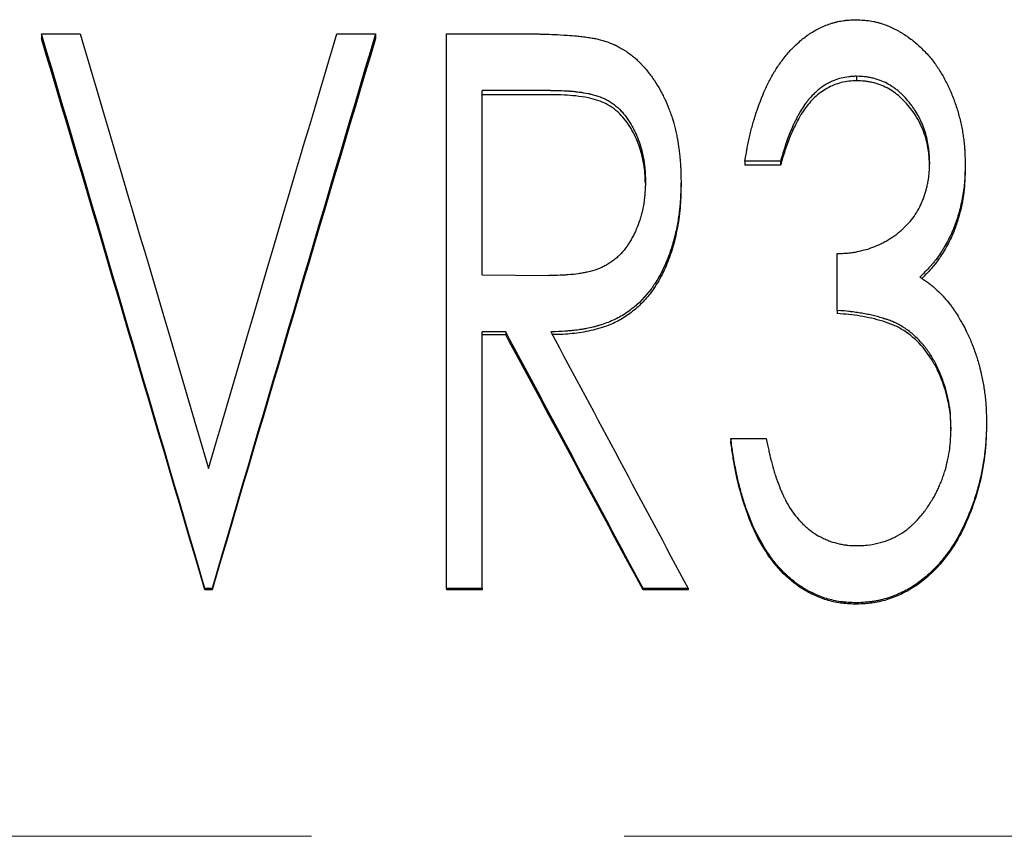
# Model space of a CAD drawing. Header units: millimetres. Extents: x 0 to 840, y 0 to 594.
# Tile 6 of 19: x 208 to 224, y 312 to 325. Entities that reach past the tile are written whole.
import ezdxf

# ---------------------------------------------------------------- set-up
doc = ezdxf.new("R2010")
doc.units = ezdxf.units.MM
doc.header["$LTSCALE"] = 2
doc.linetypes.add('CENTERX2', pattern=[20.32, 12.7, -2.54, 2.54, -2.54])

msp = doc.modelspace()

# ---------------------------------------------------------------- linework, layer by layer
at = {"color": 7, "linetype": 'Continuous', "lineweight": 25}
for p, q in [((208.392, 324.78), (209.021, 324.78)), ((208.392, 324.78), (208.392, 324.703)), ((213.186, 324.78), (213.815, 324.78)), ((213.815, 324.78), (213.815, 324.703)), ((214.969, 324.78), (216.182, 324.78)), ((214.969, 315.777), (214.969, 324.78)), ((221.627, 324.091), (221.627, 324.018)), ((216.655, 323.862), (215.546, 323.862)), ((215.546, 320.868), (215.546, 323.862)), ((216.655, 323.79), (215.546, 323.79)), ((220.392, 322.712), (219.815, 322.712)), ((219.815, 322.712), (219.815, 322.647)), ((220.392, 322.712), (220.392, 322.647)), ((223.392, 322.681), (223.392, 322.617)), ((220.392, 322.647), (219.815, 322.647)), ((218.777, 322.383), (218.777, 322.32)), ((221.315, 320.291), (221.315, 321.214)), ((215.546, 320.868), (216.629, 320.855)), ((221.315, 320.291), (221.315, 320.24)), ((215.93, 319.944), (215.546, 319.944)), ((215.546, 315.777), (215.546, 319.944)), ((215.93, 319.944), (215.93, 319.896)), ((215.93, 319.896), (215.546, 319.896)), ((223.738, 318.461), (223.738, 318.421)), ((219.584, 318.21), (219.584, 318.172)), ((219.584, 318.21), (220.161, 318.21)), ((211.161, 315.777), (211.046, 315.777)), ((211.046, 315.777), (211.046, 315.753)), ((211.161, 315.777), (211.161, 315.753)), ((215.546, 315.777), (214.969, 315.777)), ((214.969, 315.777), (214.969, 315.753)), ((215.546, 315.777), (215.546, 315.753)), ((218.892, 315.777), (218.16, 315.777)), ((218.16, 315.777), (218.16, 315.753)), ((218.892, 315.777), (218.892, 315.753)), ((211.161, 315.753), (211.046, 315.753)), ((215.546, 315.753), (214.969, 315.753)), ((218.892, 315.753), (218.16, 315.753)), ((221.623, 315.545), (221.623, 315.523))]:
    msp.add_line(p, q, dxfattribs=at)
at = {"color": 7, "linetype": 'CENTERX2', "lineweight": 18}
msp.add_line((405.815, 311.755), (72.815, 311.755), dxfattribs=at)
at = {"color": 7, "linetype": 'Continuous', "lineweight": 25}
for points, knots in [([(219.815, 322.712), (219.822, 322.756), (219.828, 322.794), (219.837, 322.843), (219.839, 322.858), (219.843, 322.878), (219.844, 322.885), (219.845, 322.894), (219.846, 322.897), (219.847, 322.901), (219.847, 322.903), (219.848, 322.905), (219.848, 322.906), (219.854, 322.942), (219.86, 322.975), (219.874, 323.04), (219.88, 323.071), (219.903, 323.168), (219.919, 323.233), (219.945, 323.329), (219.954, 323.36), (219.969, 323.408), (219.973, 323.424), (219.981, 323.447), (219.983, 323.455), (219.988, 323.471), (219.991, 323.478), (220.039, 323.627), (220.089, 323.757), (220.171, 323.938), (220.199, 323.996), (220.244, 324.078), (220.259, 324.105), (220.282, 324.145), (220.29, 324.158), (220.306, 324.184), (220.313, 324.196), (220.356, 324.263), (220.394, 324.316), (220.457, 324.397), (220.48, 324.425), (220.524, 324.477), (220.546, 324.502), (220.579, 324.537), (220.59, 324.548), (220.611, 324.57), (220.624, 324.583), (220.662, 324.619), (220.687, 324.642), (220.764, 324.708), (220.816, 324.748), (220.925, 324.819), (220.98, 324.851), (221.098, 324.907), (221.16, 324.931), (221.241, 324.956), (221.257, 324.961), (221.291, 324.969), (221.308, 324.974), (221.359, 324.985), (221.391, 324.991), (221.43, 324.997), (221.438, 324.998), (221.453, 325), (221.458, 325), (221.476, 325.002), (221.49, 325.003), (221.537, 325.006), (221.575, 325.008), (221.62, 325.009)], [0, 0, 0, 0, 0.03125, 0.03125, 0.046875, 0.046875, 0.054688, 0.054688, 0.058594, 0.058594, 0.060547, 0.060547, 0.0625, 0.0625, 0.09375, 0.09375, 0.125, 0.125, 0.1875, 0.1875, 0.21875, 0.21875, 0.234375, 0.234375, 0.242188, 0.242188, 0.25, 0.25, 0.375, 0.375, 0.4375, 0.4375, 0.46875, 0.46875, 0.484375, 0.484375, 0.5, 0.5, 0.5625, 0.5625, 0.59375, 0.59375, 0.625, 0.625, 0.640625, 0.640625, 0.65625, 0.65625, 0.6875, 0.6875, 0.75, 0.75, 0.8125, 0.8125, 0.875, 0.875, 0.890625, 0.890625, 0.90625, 0.90625, 0.9375, 0.9375, 0.945312, 0.945312, 0.953125, 0.953125, 0.96875, 0.96875, 1, 1, 1, 1]), ([(221.62, 325.009), (221.665, 325.007), (221.704, 325.005), (221.755, 325.001), (221.77, 325), (221.791, 324.998), (221.798, 324.997), (221.807, 324.996), (221.81, 324.996), (221.815, 324.995), (221.816, 324.995), (221.819, 324.995), (221.82, 324.995), (221.854, 324.99), (221.887, 324.985), (221.936, 324.974), (221.953, 324.97), (221.986, 324.961), (222.004, 324.956), (222.083, 324.931), (222.145, 324.907), (222.236, 324.865), (222.266, 324.849), (222.311, 324.825), (222.326, 324.816), (222.356, 324.799), (222.372, 324.789), (222.441, 324.746), (222.495, 324.707), (222.574, 324.644), (222.599, 324.622), (222.651, 324.577), (222.676, 324.552), (222.75, 324.48), (222.795, 324.429), (222.859, 324.351), (222.88, 324.325), (222.909, 324.284), (222.919, 324.271), (222.938, 324.243), (222.947, 324.229), (222.991, 324.162), (223.024, 324.106), (223.072, 324.017), (223.087, 323.986), (223.11, 323.94), (223.117, 323.924), (223.132, 323.892), (223.14, 323.876), (223.174, 323.797), (223.2, 323.734), (223.234, 323.639), (223.244, 323.608), (223.265, 323.544), (223.274, 323.513), (223.301, 323.415), (223.317, 323.349), (223.337, 323.25), (223.344, 323.217), (223.355, 323.151), (223.36, 323.117), (223.369, 323.052), (223.373, 323.019), (223.378, 322.969), (223.38, 322.952), (223.382, 322.926), (223.382, 322.918), (223.383, 322.905), (223.383, 322.901), (223.384, 322.894), (223.384, 322.892), (223.384, 322.888), (223.384, 322.885), (223.387, 322.839), (223.389, 322.771), (223.392, 322.681)], [0, 0, 0, 0, 0.03125, 0.03125, 0.046875, 0.046875, 0.054688, 0.054688, 0.058594, 0.058594, 0.060547, 0.060547, 0.0625, 0.0625, 0.09375, 0.09375, 0.109375, 0.109375, 0.125, 0.125, 0.1875, 0.1875, 0.21875, 0.21875, 0.234375, 0.234375, 0.25, 0.25, 0.3125, 0.3125, 0.34375, 0.34375, 0.375, 0.375, 0.4375, 0.4375, 0.46875, 0.46875, 0.484375, 0.484375, 0.5, 0.5, 0.5625, 0.5625, 0.59375, 0.59375, 0.609375, 0.609375, 0.625, 0.625, 0.6875, 0.6875, 0.71875, 0.71875, 0.75, 0.75, 0.8125, 0.8125, 0.84375, 0.84375, 0.875, 0.875, 0.90625, 0.90625, 0.921875, 0.921875, 0.929688, 0.929688, 0.933594, 0.933594, 0.935547, 0.935547, 0.9375, 0.9375, 1, 1, 1, 1]), ([(216.182, 324.78), (216.261, 324.78), (216.33, 324.779), (216.416, 324.778), (216.442, 324.778), (216.477, 324.777), (216.489, 324.777), (216.504, 324.777), (216.509, 324.777), (216.519, 324.777), (216.523, 324.777), (216.57, 324.776), (216.619, 324.774), (216.734, 324.769), (216.801, 324.765), (216.947, 324.756), (217.004, 324.752), (217.067, 324.746), (217.092, 324.744), (217.135, 324.739), (217.151, 324.737), (217.183, 324.733), (217.201, 324.731), (217.253, 324.724), (217.284, 324.72), (217.341, 324.711), (217.367, 324.706), (217.432, 324.693), (217.488, 324.679), (217.556, 324.658)], [0, 0, 0, 0, 0.125, 0.125, 0.1875, 0.1875, 0.21875, 0.21875, 0.234375, 0.234375, 0.25, 0.25, 0.375, 0.375, 0.5, 0.5, 0.625, 0.625, 0.6875, 0.6875, 0.71875, 0.71875, 0.75, 0.75, 0.8125, 0.8125, 0.875, 0.875, 1, 1, 1, 1]), ([(217.556, 324.658), (217.591, 324.645), (217.622, 324.633), (217.662, 324.617), (217.674, 324.612), (217.691, 324.605), (217.696, 324.602), (217.704, 324.599), (217.706, 324.598), (217.711, 324.595), (217.713, 324.595), (217.739, 324.582), (217.764, 324.569), (217.801, 324.547), (217.814, 324.54), (217.839, 324.525), (217.853, 324.516), (217.89, 324.492), (217.914, 324.476), (217.961, 324.442), (217.984, 324.424), (218.025, 324.39), (218.046, 324.371), (218.078, 324.342), (218.088, 324.332), (218.109, 324.311), (218.12, 324.3), (218.17, 324.248), (218.207, 324.205), (218.261, 324.138), (218.278, 324.115), (218.312, 324.069), (218.328, 324.046), (218.377, 323.972), (218.408, 323.922), (218.45, 323.848), (218.463, 323.823), (218.483, 323.785), (218.489, 323.772), (218.498, 323.754), (218.501, 323.747), (218.507, 323.735), (218.511, 323.728), (218.535, 323.676), (218.557, 323.624), (218.592, 323.534), (218.602, 323.505), (218.621, 323.451), (218.63, 323.424), (218.652, 323.356), (218.666, 323.303), (218.688, 323.212), (218.696, 323.179), (218.705, 323.136), (218.708, 323.122), (218.714, 323.094), (218.716, 323.08), (218.728, 323.02), (218.736, 322.968), (218.747, 322.882), (218.75, 322.853), (218.755, 322.807), (218.757, 322.791), (218.759, 322.767), (218.76, 322.759), (218.761, 322.743), (218.762, 322.734), (218.765, 322.697), (218.767, 322.668), (218.77, 322.625), (218.771, 322.611), (218.772, 322.59), (218.772, 322.583), (218.772, 322.572), (218.772, 322.569), (218.773, 322.562), (218.773, 322.557), (218.774, 322.517), (218.776, 322.459), (218.777, 322.383)], [0, 0, 0, 0, 0.03125, 0.03125, 0.046875, 0.046875, 0.054688, 0.054688, 0.058594, 0.058594, 0.0625, 0.0625, 0.09375, 0.09375, 0.109375, 0.109375, 0.125, 0.125, 0.15625, 0.15625, 0.1875, 0.1875, 0.21875, 0.21875, 0.234375, 0.234375, 0.25, 0.25, 0.3125, 0.3125, 0.34375, 0.34375, 0.375, 0.375, 0.4375, 0.4375, 0.46875, 0.46875, 0.484375, 0.484375, 0.492188, 0.492188, 0.5, 0.5, 0.5625, 0.5625, 0.59375, 0.59375, 0.625, 0.625, 0.6875, 0.6875, 0.71875, 0.71875, 0.734375, 0.734375, 0.75, 0.75, 0.8125, 0.8125, 0.84375, 0.84375, 0.859375, 0.859375, 0.867188, 0.867188, 0.875, 0.875, 0.90625, 0.90625, 0.921875, 0.921875, 0.929688, 0.929688, 0.933594, 0.933594, 0.9375, 0.9375, 1, 1, 1, 1]), ([(221.627, 324.091), (221.599, 324.09), (221.575, 324.089), (221.543, 324.086), (221.534, 324.086), (221.521, 324.085), (221.517, 324.084), (221.511, 324.084), (221.509, 324.084), (221.505, 324.083), (221.505, 324.083), (221.458, 324.078), (221.417, 324.071), (221.34, 324.051), (221.301, 324.038), (221.243, 324.015), (221.224, 324.006), (221.195, 323.992), (221.185, 323.987), (221.166, 323.977), (221.156, 323.972), (221.111, 323.947), (221.076, 323.924), (221.026, 323.887), (221.009, 323.874), (220.985, 323.854), (220.977, 323.847), (220.965, 323.836), (220.962, 323.833), (220.954, 323.825), (220.949, 323.821), (220.919, 323.792), (220.891, 323.763), (220.851, 323.715), (220.837, 323.699), (220.817, 323.673), (220.811, 323.664), (220.797, 323.646), (220.79, 323.636), (220.76, 323.593), (220.737, 323.558), (220.705, 323.505), (220.696, 323.49), (220.677, 323.455), (220.667, 323.436), (220.647, 323.397), (220.637, 323.375), (220.618, 323.335), (220.608, 323.316), (220.582, 323.258), (220.566, 323.222), (220.537, 323.15), (220.523, 323.112), (220.501, 323.054), (220.494, 323.034), (220.483, 323.003), (220.479, 322.993), (220.474, 322.977), (220.472, 322.972), (220.469, 322.964), (220.469, 322.962), (220.467, 322.957), (220.466, 322.953), (220.446, 322.895), (220.422, 322.815), (220.392, 322.712)], [0, 0, 0, 0, 0.03125, 0.03125, 0.046875, 0.046875, 0.054688, 0.054688, 0.058594, 0.058594, 0.0625, 0.0625, 0.125, 0.125, 0.1875, 0.1875, 0.21875, 0.21875, 0.234375, 0.234375, 0.25, 0.25, 0.3125, 0.3125, 0.34375, 0.34375, 0.359375, 0.359375, 0.367188, 0.367188, 0.375, 0.375, 0.4375, 0.4375, 0.46875, 0.46875, 0.484375, 0.484375, 0.5, 0.5, 0.5625, 0.5625, 0.59375, 0.59375, 0.625, 0.625, 0.65625, 0.65625, 0.6875, 0.6875, 0.75, 0.75, 0.8125, 0.8125, 0.84375, 0.84375, 0.859375, 0.859375, 0.867188, 0.867188, 0.871094, 0.871094, 0.875, 0.875, 1, 1, 1, 1]), ([(222.815, 322.685), (222.813, 322.742), (222.81, 322.792), (222.805, 322.855), (222.803, 322.875), (222.801, 322.901), (222.8, 322.91), (222.799, 322.922), (222.798, 322.925), (222.798, 322.931), (222.797, 322.933), (222.797, 322.937), (222.797, 322.938), (222.785, 323.023), (222.767, 323.105), (222.727, 323.231), (222.712, 323.272), (222.679, 323.351), (222.661, 323.389), (222.623, 323.461), (222.603, 323.497), (222.568, 323.551), (222.556, 323.569), (222.537, 323.596), (222.53, 323.604), (222.517, 323.622), (222.511, 323.631), (222.475, 323.678), (222.446, 323.713), (222.403, 323.76), (222.389, 323.775), (222.367, 323.796), (222.36, 323.803), (222.346, 323.816), (222.339, 323.822), (222.316, 323.843), (222.3, 323.856), (222.266, 323.882), (222.25, 323.895), (222.192, 323.934), (222.157, 323.956), (222.087, 323.994), (222.049, 324.01), (221.989, 324.032), (221.968, 324.039), (221.936, 324.049), (221.926, 324.052), (221.904, 324.057), (221.892, 324.06), (221.86, 324.068), (221.839, 324.072), (221.808, 324.077), (221.797, 324.079), (221.781, 324.081), (221.776, 324.082), (221.768, 324.083), (221.766, 324.083), (221.76, 324.084), (221.757, 324.084), (221.727, 324.087), (221.684, 324.089), (221.627, 324.091)], [0, 0, 0, 0, 0.0625, 0.0625, 0.09375, 0.09375, 0.109375, 0.109375, 0.117188, 0.117188, 0.121094, 0.121094, 0.125, 0.125, 0.25, 0.25, 0.3125, 0.3125, 0.375, 0.375, 0.4375, 0.4375, 0.46875, 0.46875, 0.484375, 0.484375, 0.5, 0.5, 0.5625, 0.5625, 0.59375, 0.59375, 0.609375, 0.609375, 0.625, 0.625, 0.65625, 0.65625, 0.6875, 0.6875, 0.75, 0.75, 0.8125, 0.8125, 0.84375, 0.84375, 0.859375, 0.859375, 0.875, 0.875, 0.90625, 0.90625, 0.921875, 0.921875, 0.929688, 0.929688, 0.933594, 0.933594, 0.9375, 0.9375, 1, 1, 1, 1]), ([(221.627, 324.018), (221.585, 324.016), (221.502, 324.012), (221.379, 323.992), (221.26, 323.951), (221.109, 323.88), (220.939, 323.754), (220.802, 323.588), (220.704, 323.44), (220.628, 323.292), (220.545, 323.108), (220.462, 322.886), (220.415, 322.727), (220.392, 322.647)], [0, 0, 0, 0, 0.06254, 0.125025, 0.185959, 0.250054, 0.374794, 0.49971, 0.570912, 0.642518, 0.749839, 0.874918, 1, 1, 1, 1]), ([(222.813, 322.649), (222.811, 322.689), (222.808, 322.764), (222.797, 322.881), (222.776, 322.999), (222.738, 323.136), (222.683, 323.281), (222.604, 323.432), (222.513, 323.561), (222.422, 323.671), (222.332, 323.761), (222.232, 323.837), (222.125, 323.905), (222.007, 323.956), (221.904, 323.986), (221.819, 324.003), (221.734, 324.015), (221.67, 324.017), (221.627, 324.018)], [0, 0, 0, 0, 0.059854, 0.112647, 0.175181, 0.239427, 0.324734, 0.406957, 0.492932, 0.559955, 0.619698, 0.683071, 0.746449, 0.807386, 0.873201, 0.904897, 0.936602, 1, 1, 1, 1]), ([(216.655, 323.862), (216.792, 323.86), (216.895, 323.857), (216.965, 323.852), (216.967, 323.852), (216.97, 323.852), (216.972, 323.851), (216.977, 323.851), (216.98, 323.851), (216.99, 323.85), (216.997, 323.849), (217.017, 323.848), (217.03, 323.846), (217.069, 323.842), (217.095, 323.839), (217.171, 323.829), (217.221, 323.821), (217.276, 323.81), (217.284, 323.808), (217.298, 323.805), (217.305, 323.803), (217.326, 323.799), (217.339, 323.795), (217.379, 323.785), (217.404, 323.777), (217.477, 323.753), (217.522, 323.734), (217.573, 323.708), (217.585, 323.702), (217.606, 323.689), (217.617, 323.683), (217.649, 323.663), (217.67, 323.648), (217.73, 323.601), (217.769, 323.566), (217.815, 323.516), (217.823, 323.507), (217.84, 323.488), (217.848, 323.478), (217.872, 323.449), (217.887, 323.428), (217.932, 323.366), (217.959, 323.322), (217.997, 323.252), (218.01, 323.227), (218.033, 323.18), (218.044, 323.156), (218.075, 323.086), (218.092, 323.039), (218.123, 322.946), (218.136, 322.899), (218.159, 322.799), (218.169, 322.747), (218.179, 322.679), (218.181, 322.667), (218.184, 322.642), (218.186, 322.629), (218.19, 322.591), (218.192, 322.565), (218.194, 322.536), (218.194, 322.534), (218.194, 322.53), (218.194, 322.528), (218.195, 322.52), (218.195, 322.515), (218.196, 322.499), (218.196, 322.487), (218.198, 322.449), (218.199, 322.419), (218.2, 322.385)], [0, 0, 0, 0, 0.125, 0.125, 0.126953, 0.126953, 0.128906, 0.128906, 0.132812, 0.132812, 0.140625, 0.140625, 0.15625, 0.15625, 0.1875, 0.1875, 0.25, 0.25, 0.257812, 0.257812, 0.265625, 0.265625, 0.28125, 0.28125, 0.3125, 0.3125, 0.375, 0.375, 0.390625, 0.390625, 0.40625, 0.40625, 0.4375, 0.4375, 0.5, 0.5, 0.515625, 0.515625, 0.53125, 0.53125, 0.5625, 0.5625, 0.625, 0.625, 0.65625, 0.65625, 0.6875, 0.6875, 0.75, 0.75, 0.8125, 0.8125, 0.875, 0.875, 0.890625, 0.890625, 0.90625, 0.90625, 0.9375, 0.9375, 0.941406, 0.941406, 0.945312, 0.945312, 0.953125, 0.953125, 0.96875, 0.96875, 1, 1, 1, 1]), ([(218.198, 322.355), (218.197, 322.395), (218.195, 322.486), (218.179, 322.63), (218.15, 322.78), (218.096, 322.978), (218.013, 323.165), (217.906, 323.34), (217.807, 323.46), (217.695, 323.564), (217.566, 323.646), (217.424, 323.704), (217.258, 323.745), (217.075, 323.773), (216.869, 323.788), (216.731, 323.789), (216.655, 323.79)], [0, 0, 0, 0, 0.049539, 0.112924, 0.178467, 0.239711, 0.366368, 0.430498, 0.493089, 0.557821, 0.619726, 0.679328, 0.746422, 0.830051, 0.906099, 1, 1, 1, 1]), ([(221.315, 321.214), (221.348, 321.215), (221.376, 321.216), (221.413, 321.217), (221.424, 321.218), (221.44, 321.219), (221.444, 321.219), (221.451, 321.219), (221.454, 321.22), (221.458, 321.22), (221.459, 321.22), (221.487, 321.222), (221.512, 321.224), (221.548, 321.229), (221.56, 321.231), (221.584, 321.234), (221.597, 321.236), (221.653, 321.247), (221.701, 321.258), (221.802, 321.285), (221.849, 321.3), (221.935, 321.332), (221.979, 321.351), (222.045, 321.384), (222.067, 321.395), (222.111, 321.42), (222.134, 321.433), (222.199, 321.473), (222.24, 321.501), (222.299, 321.545), (222.318, 321.56), (222.346, 321.584), (222.355, 321.592), (222.368, 321.603), (222.373, 321.607), (222.382, 321.615), (222.386, 321.619), (222.429, 321.659), (222.464, 321.696), (222.528, 321.77), (222.556, 321.807), (222.607, 321.885), (222.631, 321.927), (222.664, 321.992), (222.674, 322.015), (222.689, 322.049), (222.694, 322.061), (222.704, 322.085), (222.709, 322.098), (222.73, 322.154), (222.745, 322.201), (222.764, 322.271), (222.77, 322.295), (222.781, 322.343), (222.786, 322.368), (222.794, 322.416), (222.798, 322.44), (222.802, 322.477), (222.804, 322.489), (222.805, 322.507), (222.806, 322.514), (222.807, 322.523), (222.807, 322.526), (222.808, 322.532), (222.808, 322.536), (222.81, 322.571), (222.813, 322.62), (222.815, 322.685)], [0, 0, 0, 0, 0.03125, 0.03125, 0.046875, 0.046875, 0.054688, 0.054688, 0.058594, 0.058594, 0.0625, 0.0625, 0.09375, 0.09375, 0.109375, 0.109375, 0.125, 0.125, 0.1875, 0.1875, 0.25, 0.25, 0.3125, 0.3125, 0.34375, 0.34375, 0.375, 0.375, 0.4375, 0.4375, 0.46875, 0.46875, 0.484375, 0.484375, 0.492188, 0.492188, 0.5, 0.5, 0.5625, 0.5625, 0.625, 0.625, 0.6875, 0.6875, 0.71875, 0.71875, 0.734375, 0.734375, 0.75, 0.75, 0.8125, 0.8125, 0.84375, 0.84375, 0.875, 0.875, 0.90625, 0.90625, 0.921875, 0.921875, 0.929688, 0.929688, 0.933594, 0.933594, 0.9375, 0.9375, 1, 1, 1, 1]), ([(223.392, 322.681), (223.391, 322.624), (223.39, 322.575), (223.387, 322.511), (223.387, 322.491), (223.385, 322.464), (223.385, 322.456), (223.384, 322.444), (223.384, 322.44), (223.384, 322.435), (223.384, 322.433), (223.383, 322.429), (223.383, 322.428), (223.38, 322.384), (223.377, 322.341), (223.367, 322.257), (223.361, 322.215), (223.34, 322.083), (223.322, 321.998), (223.289, 321.875), (223.277, 321.834), (223.258, 321.774), (223.252, 321.754), (223.241, 321.725), (223.238, 321.715), (223.231, 321.695), (223.228, 321.686), (223.193, 321.594), (223.158, 321.515), (223.099, 321.401), (223.079, 321.363), (223.047, 321.309), (223.036, 321.291), (223.019, 321.264), (223.014, 321.255), (223.002, 321.238), (222.997, 321.229), (222.966, 321.183), (222.941, 321.148), (222.902, 321.097), (222.889, 321.081), (222.869, 321.056), (222.862, 321.048), (222.852, 321.036), (222.848, 321.032), (222.843, 321.026), (222.842, 321.024), (222.838, 321.02), (222.836, 321.018), (222.797, 320.974), (222.738, 320.912), (222.656, 320.832)], [0, 0, 0, 0, 0.0625, 0.0625, 0.09375, 0.09375, 0.109375, 0.109375, 0.117188, 0.117188, 0.121094, 0.121094, 0.125, 0.125, 0.1875, 0.1875, 0.25, 0.25, 0.375, 0.375, 0.4375, 0.4375, 0.46875, 0.46875, 0.484375, 0.484375, 0.5, 0.5, 0.625, 0.625, 0.6875, 0.6875, 0.71875, 0.71875, 0.734375, 0.734375, 0.75, 0.75, 0.8125, 0.8125, 0.84375, 0.84375, 0.859375, 0.859375, 0.867188, 0.867188, 0.871094, 0.871094, 0.875, 0.875, 1, 1, 1, 1]), ([(223.392, 322.617), (223.391, 322.544), (223.388, 322.409), (223.37, 322.205), (223.338, 322.007), (223.29, 321.808), (223.22, 321.598), (223.124, 321.381), (223.023, 321.209), (222.941, 321.093), (222.889, 321.026), (222.83, 320.955), (222.763, 320.884), (222.713, 320.835), (222.688, 320.81)], [0, 0, 0, 0, 0.109092, 0.203965, 0.308294, 0.411136, 0.511295, 0.640619, 0.766852, 0.810358, 0.852946, 0.894695, 0.947919, 1, 1, 1, 1]), ([(218.2, 322.385), (218.197, 322.315), (218.195, 322.256), (218.19, 322.181), (218.188, 322.159), (218.186, 322.134), (218.186, 322.129), (218.185, 322.12), (218.184, 322.115), (218.182, 322.096), (218.18, 322.082), (218.171, 322.017), (218.162, 321.965), (218.144, 321.888), (218.138, 321.865), (218.122, 321.809), (218.114, 321.782), (218.089, 321.703), (218.071, 321.654), (218.041, 321.584), (218.031, 321.561), (218.015, 321.528), (218.01, 321.518), (217.998, 321.495), (217.992, 321.483), (217.96, 321.426), (217.933, 321.382), (217.869, 321.29), (217.837, 321.249), (217.787, 321.196), (217.767, 321.177), (217.728, 321.142), (217.708, 321.125), (217.643, 321.074), (217.599, 321.044), (217.544, 321.014), (217.534, 321.009), (217.512, 320.998), (217.501, 320.993), (217.467, 320.978), (217.443, 320.968), (217.369, 320.942), (217.315, 320.926), (217.255, 320.912), (217.252, 320.912), (217.246, 320.91), (217.243, 320.91), (217.234, 320.908), (217.228, 320.907), (217.21, 320.903), (217.198, 320.901), (217.161, 320.894), (217.135, 320.89), (217.057, 320.878), (217.003, 320.872), (216.944, 320.868), (216.943, 320.868), (216.941, 320.867), (216.94, 320.867), (216.936, 320.867), (216.934, 320.867), (216.927, 320.866), (216.922, 320.866), (216.907, 320.865), (216.897, 320.865), (216.864, 320.863), (216.84, 320.862), (216.761, 320.859), (216.699, 320.857), (216.629, 320.855)], [0, 0, 0, 0, 0.0625, 0.0625, 0.09375, 0.09375, 0.101562, 0.101562, 0.109375, 0.109375, 0.125, 0.125, 0.1875, 0.1875, 0.21875, 0.21875, 0.25, 0.25, 0.3125, 0.3125, 0.34375, 0.34375, 0.359375, 0.359375, 0.375, 0.375, 0.4375, 0.4375, 0.5, 0.5, 0.53125, 0.53125, 0.5625, 0.5625, 0.625, 0.625, 0.640625, 0.640625, 0.65625, 0.65625, 0.6875, 0.6875, 0.75, 0.75, 0.753906, 0.753906, 0.757812, 0.757812, 0.765625, 0.765625, 0.78125, 0.78125, 0.8125, 0.8125, 0.875, 0.875, 0.876953, 0.876953, 0.878906, 0.878906, 0.882812, 0.882812, 0.890625, 0.890625, 0.90625, 0.90625, 0.9375, 0.9375, 1, 1, 1, 1]), ([(218.777, 322.383), (218.775, 322.332), (218.774, 322.287), (218.773, 322.23), (218.772, 322.212), (218.771, 322.188), (218.771, 322.18), (218.771, 322.17), (218.771, 322.166), (218.77, 322.161), (218.77, 322.159), (218.77, 322.156), (218.77, 322.155), (218.768, 322.112), (218.766, 322.073), (218.761, 322.016), (218.76, 321.997), (218.757, 321.969), (218.756, 321.96), (218.754, 321.942), (218.753, 321.933), (218.744, 321.847), (218.732, 321.771), (218.711, 321.658), (218.704, 321.621), (218.692, 321.564), (218.687, 321.546), (218.678, 321.508), (218.674, 321.491), (218.649, 321.394), (218.627, 321.319), (218.59, 321.21), (218.576, 321.175), (218.556, 321.122), (218.549, 321.105), (218.538, 321.079), (218.534, 321.07), (218.527, 321.053), (218.524, 321.045), (218.487, 320.962), (218.451, 320.891), (218.394, 320.791), (218.374, 320.759), (218.343, 320.712), (218.333, 320.697), (218.317, 320.674), (218.312, 320.667), (218.301, 320.652), (218.296, 320.645), (218.198, 320.513), (218.092, 320.404), (217.908, 320.261), (217.844, 320.219), (217.743, 320.163), (217.709, 320.146), (217.639, 320.115), (217.604, 320.1), (217.531, 320.074), (217.494, 320.061), (217.439, 320.045), (217.42, 320.039), (217.393, 320.032), (217.384, 320.029), (217.365, 320.024), (217.356, 320.022), (217.313, 320.011), (217.277, 320.004), (217.221, 319.993), (217.202, 319.989), (217.172, 319.984), (217.162, 319.983), (217.142, 319.979), (217.13, 319.978), (217.083, 319.971), (217.045, 319.966), (216.988, 319.96), (216.969, 319.958), (216.94, 319.956), (216.93, 319.955), (216.916, 319.954), (216.911, 319.954), (216.904, 319.953), (216.902, 319.953), (216.897, 319.953), (216.894, 319.952), (216.839, 319.949), (216.763, 319.946), (216.662, 319.944)], [0, 0, 0, 0, 0.03125, 0.03125, 0.046875, 0.046875, 0.054688, 0.054688, 0.058594, 0.058594, 0.060547, 0.060547, 0.0625, 0.0625, 0.09375, 0.09375, 0.109375, 0.109375, 0.117188, 0.117188, 0.125, 0.125, 0.1875, 0.1875, 0.21875, 0.21875, 0.234375, 0.234375, 0.25, 0.25, 0.3125, 0.3125, 0.34375, 0.34375, 0.359375, 0.359375, 0.367188, 0.367188, 0.375, 0.375, 0.4375, 0.4375, 0.46875, 0.46875, 0.484375, 0.484375, 0.492188, 0.492188, 0.5, 0.5, 0.625, 0.625, 0.6875, 0.6875, 0.71875, 0.71875, 0.75, 0.75, 0.78125, 0.78125, 0.796875, 0.796875, 0.804688, 0.804688, 0.8125, 0.8125, 0.84375, 0.84375, 0.859375, 0.859375, 0.867188, 0.867188, 0.875, 0.875, 0.90625, 0.90625, 0.921875, 0.921875, 0.929688, 0.929688, 0.933594, 0.933594, 0.935547, 0.935547, 0.9375, 0.9375, 1, 1, 1, 1]), ([(218.777, 322.32), (218.775, 322.255), (218.773, 322.132), (218.763, 321.949), (218.742, 321.771), (218.711, 321.592), (218.661, 321.372), (218.582, 321.117), (218.458, 320.838), (218.31, 320.6), (218.145, 320.407), (217.972, 320.254), (217.78, 320.126), (217.592, 320.043), (217.423, 319.989), (217.274, 319.952), (217.123, 319.927), (216.974, 319.909), (216.829, 319.899), (216.735, 319.897), (216.687, 319.897)], [0, 0, 0, 0, 0.0537271, 0.1016463, 0.1511478, 0.2014994, 0.2518373, 0.3367614, 0.4213216, 0.5035207, 0.5664278, 0.6293645, 0.6923603, 0.7551665, 0.7973945, 0.8378056, 0.8810754, 0.9229393, 0.9605667, 1, 1, 1, 1]), ([(222.656, 320.832), (222.681, 320.816), (222.702, 320.801), (222.729, 320.783), (222.737, 320.777), (222.748, 320.769), (222.752, 320.767), (222.757, 320.763), (222.758, 320.762), (222.761, 320.761), (222.762, 320.76), (222.763, 320.759), (222.763, 320.759), (222.784, 320.744), (222.803, 320.73), (222.838, 320.704), (222.854, 320.691), (222.9, 320.653), (222.931, 320.624), (222.978, 320.579), (222.994, 320.563), (223.017, 320.538), (223.025, 320.53), (223.041, 320.512), (223.049, 320.503), (223.086, 320.461), (223.115, 320.427), (223.155, 320.376), (223.168, 320.358), (223.187, 320.332), (223.193, 320.323), (223.202, 320.31), (223.205, 320.305), (223.21, 320.299), (223.211, 320.297), (223.214, 320.292), (223.216, 320.289), (223.25, 320.239), (223.295, 320.165), (223.354, 320.063)], [0, 0, 0, 0, 0.0625, 0.0625, 0.09375, 0.09375, 0.109375, 0.109375, 0.117188, 0.117188, 0.121094, 0.121094, 0.125, 0.125, 0.1875, 0.1875, 0.25, 0.25, 0.375, 0.375, 0.4375, 0.4375, 0.46875, 0.46875, 0.5, 0.5, 0.625, 0.625, 0.6875, 0.6875, 0.71875, 0.71875, 0.734375, 0.734375, 0.742188, 0.742188, 0.75, 0.75, 1, 1, 1, 1]), ([(223.161, 318.383), (223.16, 318.425), (223.159, 318.462), (223.157, 318.508), (223.156, 318.523), (223.155, 318.542), (223.155, 318.549), (223.155, 318.557), (223.154, 318.56), (223.154, 318.564), (223.154, 318.566), (223.154, 318.568), (223.154, 318.569), (223.15, 318.634), (223.143, 318.695), (223.122, 318.82), (223.109, 318.881), (223.079, 319.002), (223.061, 319.063), (223.022, 319.179), (222.999, 319.237), (222.961, 319.324), (222.947, 319.355), (222.919, 319.412), (222.905, 319.44), (222.883, 319.48), (222.875, 319.493), (222.861, 319.518), (222.852, 319.532), (222.827, 319.573), (222.81, 319.599), (222.774, 319.65), (222.756, 319.675), (222.727, 319.712), (222.717, 319.724), (222.697, 319.747), (222.687, 319.758), (222.633, 319.819), (222.587, 319.864), (222.517, 319.925), (222.492, 319.944), (222.456, 319.971), (222.443, 319.98), (222.418, 319.997), (222.406, 320.005), (222.366, 320.03), (222.339, 320.046), (222.298, 320.068), (222.284, 320.075), (222.263, 320.085), (222.256, 320.089), (222.246, 320.094), (222.242, 320.095), (222.235, 320.098), (222.231, 320.1), (222.205, 320.111), (222.179, 320.122), (222.135, 320.138), (222.12, 320.143), (222.095, 320.151), (222.087, 320.154), (222.074, 320.158), (222.069, 320.159), (222.061, 320.162), (222.055, 320.164), (221.995, 320.182), (221.937, 320.198), (221.846, 320.219), (221.815, 320.225), (221.767, 320.234), (221.751, 320.237), (221.719, 320.243), (221.702, 320.246), (221.656, 320.253), (221.626, 320.258), (221.579, 320.264), (221.564, 320.266), (221.54, 320.269), (221.533, 320.27), (221.521, 320.271), (221.517, 320.272), (221.511, 320.272), (221.509, 320.273), (221.505, 320.273), (221.503, 320.273), (221.46, 320.278), (221.398, 320.284), (221.315, 320.291)], [0, 0, 0, 0, 0.03125, 0.03125, 0.046875, 0.046875, 0.054688, 0.054688, 0.058594, 0.058594, 0.060547, 0.060547, 0.0625, 0.0625, 0.125, 0.125, 0.1875, 0.1875, 0.25, 0.25, 0.3125, 0.3125, 0.34375, 0.34375, 0.375, 0.375, 0.390625, 0.390625, 0.40625, 0.40625, 0.4375, 0.4375, 0.46875, 0.46875, 0.484375, 0.484375, 0.5, 0.5, 0.5625, 0.5625, 0.59375, 0.59375, 0.609375, 0.609375, 0.625, 0.625, 0.65625, 0.65625, 0.671875, 0.671875, 0.679688, 0.679688, 0.683594, 0.683594, 0.6875, 0.6875, 0.71875, 0.71875, 0.734375, 0.734375, 0.742188, 0.742188, 0.746094, 0.746094, 0.75, 0.75, 0.8125, 0.8125, 0.84375, 0.84375, 0.859375, 0.859375, 0.875, 0.875, 0.90625, 0.90625, 0.921875, 0.921875, 0.929688, 0.929688, 0.933594, 0.933594, 0.935547, 0.935547, 0.9375, 0.9375, 1, 1, 1, 1]), ([(223.161, 318.344), (223.16, 318.406), (223.157, 318.531), (223.128, 318.778), (223.067, 319.02), (222.975, 319.253), (222.867, 319.476), (222.688, 319.734), (222.45, 319.939), (222.23, 320.057), (221.993, 320.137), (221.749, 320.192), (221.502, 320.225), (221.377, 320.235), (221.315, 320.24)], [0, 0, 0, 0, 0.062563, 0.125105, 0.250104, 0.312496, 0.375971, 0.500061, 0.624798, 0.687311, 0.749842, 0.874873, 0.937434, 1, 1, 1, 1]), ([(223.354, 320.063), (223.375, 320.022), (223.394, 319.986), (223.417, 319.94), (223.424, 319.926), (223.433, 319.906), (223.436, 319.9), (223.44, 319.891), (223.442, 319.888), (223.444, 319.883), (223.445, 319.881), (223.459, 319.85), (223.472, 319.821), (223.492, 319.773), (223.498, 319.756), (223.512, 319.721), (223.519, 319.703), (223.539, 319.649), (223.551, 319.615), (223.568, 319.566), (223.574, 319.55), (223.584, 319.518), (223.588, 319.504), (223.603, 319.456), (223.612, 319.424), (223.626, 319.373), (223.63, 319.356), (223.638, 319.322), (223.643, 319.304), (223.662, 319.219), (223.676, 319.151), (223.693, 319.049), (223.699, 319.014), (223.708, 318.946), (223.713, 318.912), (223.721, 318.842), (223.724, 318.807), (223.728, 318.755), (223.729, 318.738), (223.731, 318.712), (223.731, 318.704), (223.732, 318.691), (223.732, 318.686), (223.733, 318.68), (223.733, 318.678), (223.733, 318.674), (223.733, 318.671), (223.735, 318.623), (223.737, 318.554), (223.738, 318.461)], [0, 0, 0, 0, 0.0625, 0.0625, 0.09375, 0.09375, 0.109375, 0.109375, 0.117188, 0.117188, 0.125, 0.125, 0.1875, 0.1875, 0.21875, 0.21875, 0.25, 0.25, 0.3125, 0.3125, 0.34375, 0.34375, 0.375, 0.375, 0.4375, 0.4375, 0.46875, 0.46875, 0.5, 0.5, 0.625, 0.625, 0.6875, 0.6875, 0.75, 0.75, 0.8125, 0.8125, 0.84375, 0.84375, 0.859375, 0.859375, 0.867188, 0.867188, 0.871094, 0.871094, 0.875, 0.875, 1, 1, 1, 1]), ([(223.738, 318.461), (223.737, 318.406), (223.735, 318.357), (223.733, 318.295), (223.732, 318.276), (223.731, 318.25), (223.73, 318.242), (223.73, 318.23), (223.73, 318.226), (223.729, 318.221), (223.729, 318.219), (223.729, 318.215), (223.729, 318.214), (223.727, 318.168), (223.724, 318.126), (223.718, 318.064), (223.716, 318.043), (223.712, 318.003), (223.71, 317.984), (223.697, 317.881), (223.684, 317.8), (223.661, 317.677), (223.653, 317.636), (223.639, 317.575), (223.634, 317.554), (223.624, 317.514), (223.619, 317.492), (223.594, 317.394), (223.571, 317.316), (223.532, 317.197), (223.518, 317.158), (223.496, 317.098), (223.489, 317.078), (223.474, 317.039), (223.466, 317.02), (223.424, 316.916), (223.389, 316.837), (223.334, 316.725), (223.316, 316.689), (223.287, 316.636), (223.277, 316.619), (223.263, 316.593), (223.258, 316.585), (223.248, 316.568), (223.244, 316.56), (223.194, 316.477), (223.147, 316.407), (223.073, 316.307), (223.048, 316.275), (223.008, 316.227), (222.995, 316.212), (222.975, 316.189), (222.968, 316.181), (222.955, 316.166), (222.948, 316.159), (222.882, 316.087), (222.821, 316.028), (222.696, 315.92), (222.631, 315.871), (222.496, 315.782), (222.425, 315.742), (222.275, 315.672), (222.197, 315.642), (222.073, 315.603), (222.032, 315.593), (221.971, 315.579), (221.951, 315.575), (221.921, 315.57), (221.911, 315.568), (221.896, 315.566), (221.891, 315.565), (221.884, 315.564), (221.881, 315.564), (221.876, 315.563), (221.873, 315.563), (221.817, 315.556), (221.734, 315.55), (221.623, 315.545)], [0, 0, 0, 0, 0.03125, 0.03125, 0.046875, 0.046875, 0.054688, 0.054688, 0.058594, 0.058594, 0.060547, 0.060547, 0.0625, 0.0625, 0.09375, 0.09375, 0.109375, 0.109375, 0.125, 0.125, 0.1875, 0.1875, 0.21875, 0.21875, 0.234375, 0.234375, 0.25, 0.25, 0.3125, 0.3125, 0.34375, 0.34375, 0.359375, 0.359375, 0.375, 0.375, 0.4375, 0.4375, 0.46875, 0.46875, 0.484375, 0.484375, 0.492188, 0.492188, 0.5, 0.5, 0.5625, 0.5625, 0.59375, 0.59375, 0.609375, 0.609375, 0.617188, 0.617188, 0.625, 0.625, 0.6875, 0.6875, 0.75, 0.75, 0.8125, 0.8125, 0.875, 0.875, 0.90625, 0.90625, 0.921875, 0.921875, 0.929688, 0.929688, 0.933594, 0.933594, 0.935547, 0.935547, 0.9375, 0.9375, 1, 1, 1, 1]), ([(223.738, 318.421), (223.736, 318.339), (223.731, 318.173), (223.703, 317.844), (223.625, 317.436), (223.467, 316.964), (223.252, 316.515), (222.954, 316.113), (222.577, 315.783), (222.197, 315.606), (221.92, 315.543), (221.755, 315.529), (221.672, 315.525), (221.623, 315.523)], [0, 0, 0, 0, 0.062583, 0.125154, 0.250244, 0.375316, 0.500359, 0.625305, 0.750176, 0.874918, 0.937424, 0.963384, 1, 1, 1, 1]), ([(221.632, 316.473), (221.67, 316.474), (221.703, 316.475), (221.746, 316.477), (221.759, 316.478), (221.776, 316.479), (221.782, 316.48), (221.79, 316.48), (221.792, 316.481), (221.797, 316.481), (221.799, 316.481), (221.854, 316.487), (221.909, 316.497), (222.03, 316.524), (222.084, 316.541), (222.157, 316.569), (222.182, 316.579), (222.233, 316.604), (222.26, 316.617), (222.339, 316.66), (222.388, 316.691), (222.452, 316.739), (222.473, 316.756), (222.505, 316.784), (222.516, 316.794), (222.533, 316.808), (222.538, 316.813), (222.549, 316.823), (222.555, 316.829), (222.599, 316.871), (222.637, 316.912), (222.691, 316.977), (222.709, 316.999), (222.735, 317.034), (222.744, 317.046), (222.761, 317.07), (222.769, 317.082), (222.814, 317.148), (222.847, 317.2), (222.889, 317.273), (222.903, 317.297), (222.927, 317.344), (222.939, 317.367), (222.96, 317.413), (222.971, 317.438), (222.993, 317.49), (223.005, 317.519), (223.026, 317.575), (223.036, 317.603), (223.05, 317.643), (223.054, 317.657), (223.062, 317.683), (223.066, 317.697), (223.084, 317.758), (223.097, 317.814), (223.124, 317.935), (223.134, 317.992), (223.143, 318.068), (223.146, 318.095), (223.15, 318.138), (223.151, 318.152), (223.153, 318.175), (223.153, 318.182), (223.154, 318.193), (223.154, 318.197), (223.154, 318.203), (223.154, 318.205), (223.155, 318.209), (223.155, 318.212), (223.157, 318.251), (223.159, 318.308), (223.161, 318.383)], [0, 0, 0, 0, 0.03125, 0.03125, 0.046875, 0.046875, 0.054688, 0.054688, 0.058594, 0.058594, 0.0625, 0.0625, 0.125, 0.125, 0.1875, 0.1875, 0.21875, 0.21875, 0.25, 0.25, 0.3125, 0.3125, 0.34375, 0.34375, 0.359375, 0.359375, 0.367188, 0.367188, 0.375, 0.375, 0.4375, 0.4375, 0.46875, 0.46875, 0.484375, 0.484375, 0.5, 0.5, 0.5625, 0.5625, 0.59375, 0.59375, 0.625, 0.625, 0.65625, 0.65625, 0.6875, 0.6875, 0.71875, 0.71875, 0.734375, 0.734375, 0.75, 0.75, 0.8125, 0.8125, 0.875, 0.875, 0.90625, 0.90625, 0.921875, 0.921875, 0.929688, 0.929688, 0.933594, 0.933594, 0.935547, 0.935547, 0.9375, 0.9375, 1, 1, 1, 1]), ([(221.623, 315.545), (221.573, 315.547), (221.528, 315.549), (221.471, 315.553), (221.453, 315.554), (221.429, 315.556), (221.422, 315.557), (221.411, 315.558), (221.407, 315.558), (221.402, 315.559), (221.4, 315.559), (221.397, 315.559), (221.396, 315.559), (221.355, 315.564), (221.318, 315.57), (221.242, 315.586), (221.205, 315.595), (221.096, 315.626), (221.024, 315.653), (220.917, 315.701), (220.882, 315.718), (220.832, 315.745), (220.815, 315.754), (220.782, 315.773), (220.765, 315.783), (220.689, 315.831), (220.629, 315.875), (220.541, 315.949), (220.512, 315.975), (220.469, 316.016), (220.455, 316.03), (220.433, 316.052), (220.426, 316.059), (220.412, 316.074), (220.404, 316.082), (220.348, 316.143), (220.299, 316.201), (220.23, 316.293), (220.208, 316.325), (220.175, 316.373), (220.164, 316.39), (220.147, 316.415), (220.142, 316.423), (220.132, 316.44), (220.126, 316.449), (220.044, 316.583), (219.975, 316.719), (219.9, 316.903), (219.885, 316.941), (219.858, 317.014), (219.845, 317.051), (219.819, 317.124), (219.807, 317.16), (219.79, 317.215), (219.784, 317.233), (219.776, 317.26), (219.773, 317.269), (219.768, 317.287), (219.765, 317.296), (219.743, 317.372), (219.724, 317.444), (219.697, 317.556), (219.689, 317.594), (219.676, 317.653), (219.672, 317.673), (219.666, 317.703), (219.664, 317.713), (219.661, 317.728), (219.66, 317.733), (219.658, 317.744), (219.657, 317.749), (219.649, 317.79), (219.642, 317.827), (219.632, 317.884), (219.629, 317.903), (219.624, 317.932), (219.623, 317.942), (219.621, 317.957), (219.62, 317.962), (219.619, 317.969), (219.618, 317.971), (219.618, 317.976), (219.617, 317.98), (219.609, 318.032), (219.598, 318.108), (219.584, 318.21)], [0, 0, 0, 0, 0.03125, 0.03125, 0.046875, 0.046875, 0.054688, 0.054688, 0.058594, 0.058594, 0.060547, 0.060547, 0.0625, 0.0625, 0.09375, 0.09375, 0.125, 0.125, 0.1875, 0.1875, 0.21875, 0.21875, 0.234375, 0.234375, 0.25, 0.25, 0.3125, 0.3125, 0.34375, 0.34375, 0.359375, 0.359375, 0.367188, 0.367188, 0.375, 0.375, 0.4375, 0.4375, 0.46875, 0.46875, 0.484375, 0.484375, 0.492188, 0.492188, 0.5, 0.5, 0.625, 0.625, 0.65625, 0.65625, 0.6875, 0.6875, 0.71875, 0.71875, 0.734375, 0.734375, 0.742188, 0.742188, 0.75, 0.75, 0.8125, 0.8125, 0.84375, 0.84375, 0.859375, 0.859375, 0.867188, 0.867188, 0.871094, 0.871094, 0.875, 0.875, 0.90625, 0.90625, 0.921875, 0.921875, 0.929688, 0.929688, 0.933594, 0.933594, 0.935547, 0.935547, 0.9375, 0.9375, 1, 1, 1, 1]), ([(221.623, 315.523), (221.547, 315.525), (221.393, 315.531), (221.167, 315.577), (220.951, 315.657), (220.679, 315.8), (220.385, 316.053), (220.15, 316.368), (219.992, 316.655), (219.87, 316.937), (219.75, 317.291), (219.667, 317.643), (219.616, 317.944), (219.595, 318.096), (219.584, 318.172)], [0, 0, 0, 0, 0.062535, 0.125025, 0.187529, 0.250036, 0.374785, 0.499688, 0.569302, 0.642539, 0.749825, 0.874893, 0.937445, 1, 1, 1, 1]), ([(220.161, 318.21), (220.175, 318.139), (220.189, 318.076), (220.206, 317.994), (220.212, 317.969), (220.22, 317.933), (220.223, 317.922), (220.227, 317.906), (220.228, 317.901), (220.23, 317.893), (220.23, 317.891), (220.231, 317.887), (220.231, 317.886), (220.232, 317.883), (220.232, 317.883), (220.247, 317.822), (220.263, 317.765), (220.286, 317.685), (220.294, 317.658), (220.307, 317.62), (220.311, 317.607), (220.317, 317.589), (220.319, 317.583), (220.323, 317.57), (220.325, 317.565), (220.347, 317.501), (220.368, 317.447), (220.4, 317.369), (220.411, 317.344), (220.427, 317.307), (220.433, 317.295), (220.441, 317.277), (220.444, 317.271), (220.448, 317.262), (220.45, 317.259), (220.453, 317.253), (220.454, 317.251), (220.469, 317.22), (220.482, 317.194), (220.502, 317.157), (220.509, 317.145), (220.519, 317.127), (220.522, 317.122), (220.527, 317.113), (220.529, 317.11), (220.532, 317.105), (220.534, 317.101), (220.556, 317.065), (220.589, 317.019), (220.632, 316.961)], [0, 0, 0, 0, 0.125, 0.125, 0.1875, 0.1875, 0.21875, 0.21875, 0.234375, 0.234375, 0.242188, 0.242188, 0.246094, 0.246094, 0.25, 0.25, 0.375, 0.375, 0.4375, 0.4375, 0.46875, 0.46875, 0.484375, 0.484375, 0.5, 0.5, 0.625, 0.625, 0.6875, 0.6875, 0.71875, 0.71875, 0.734375, 0.734375, 0.742188, 0.742188, 0.75, 0.75, 0.8125, 0.8125, 0.84375, 0.84375, 0.859375, 0.859375, 0.867188, 0.867188, 0.875, 0.875, 1, 1, 1, 1]), ([(220.632, 316.961), (220.652, 316.937), (220.671, 316.916), (220.695, 316.888), (220.702, 316.88), (220.712, 316.869), (220.715, 316.866), (220.72, 316.861), (220.722, 316.859), (220.724, 316.856), (220.725, 316.855), (220.743, 316.836), (220.76, 316.82), (220.786, 316.795), (220.795, 316.787), (220.814, 316.771), (220.823, 316.763), (220.853, 316.737), (220.873, 316.722), (220.911, 316.693), (220.931, 316.679), (220.983, 316.645), (221.026, 316.621), (221.099, 316.586), (221.122, 316.575), (221.166, 316.556), (221.186, 316.549), (221.248, 316.527), (221.296, 316.514), (221.371, 316.497), (221.396, 316.492), (221.431, 316.486), (221.443, 316.485), (221.46, 316.483), (221.466, 316.482), (221.474, 316.481), (221.477, 316.481), (221.483, 316.48), (221.486, 316.48), (221.52, 316.476), (221.568, 316.474), (221.632, 316.473)], [0, 0, 0, 0, 0.0625, 0.0625, 0.09375, 0.09375, 0.109375, 0.109375, 0.117188, 0.117188, 0.125, 0.125, 0.1875, 0.1875, 0.21875, 0.21875, 0.25, 0.25, 0.3125, 0.3125, 0.375, 0.375, 0.5, 0.5, 0.5625, 0.5625, 0.625, 0.625, 0.75, 0.75, 0.8125, 0.8125, 0.84375, 0.84375, 0.859375, 0.859375, 0.867188, 0.867188, 0.875, 0.875, 1, 1, 1, 1])]:
    msp.add_open_spline(points, degree=3, knots=knots, dxfattribs=at)
for points in [[(211.046, 315.777), (210.161, 318.792), (209.277, 321.798), (208.392, 324.78)], [(209.021, 324.78), (209.715, 322.44), (210.409, 320.085), (211.103, 317.723)], [(211.103, 317.723), (211.798, 320.085), (212.492, 322.44), (213.186, 324.78)], [(213.815, 324.78), (212.93, 321.798), (212.046, 318.792), (211.161, 315.777)], [(211.046, 315.753), (210.161, 318.75), (209.277, 321.739), (208.392, 324.703)], [(213.815, 324.703), (212.93, 321.739), (212.046, 318.75), (211.161, 315.753)], [(218.16, 315.777), (217.417, 317.168), (216.673, 318.558), (215.93, 319.944)], [(216.662, 319.944), (217.405, 318.558), (218.149, 317.168), (218.892, 315.777)], [(218.16, 315.753), (217.417, 317.136), (216.673, 318.518), (215.93, 319.896)]]:
    msp.add_open_spline(points, degree=3, dxfattribs=at)

doc.saveas('drawing.dxf')
